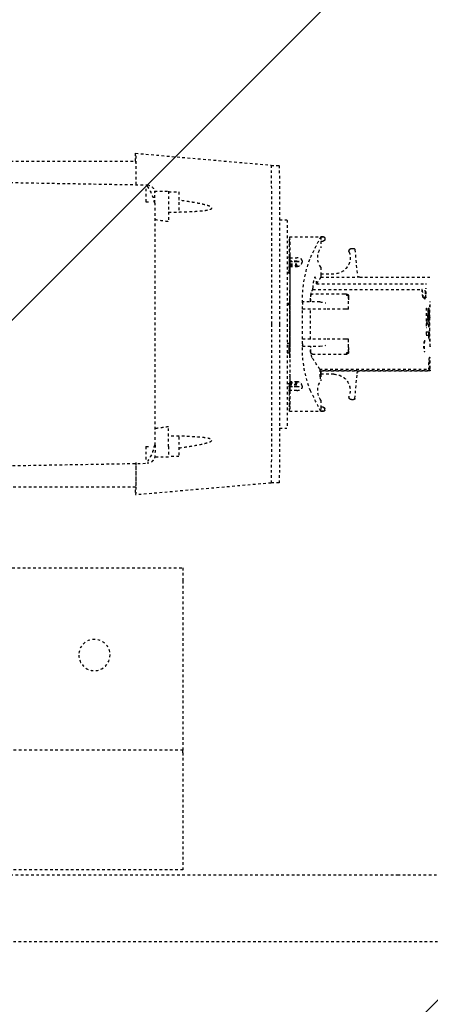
# Model space of a CAD drawing. Header units: centimetres. Extents: x 25511 to 42070, y 833 to 13367.
# Tile 33 of 59: x 29632 to 29648, y 5635 to 5673. Entities that reach past the tile are written whole.
import ezdxf

# ---------------------------------------------------------------- set-up
doc = ezdxf.new("R2010")
doc.units = ezdxf.units.CM
doc.header["$LTSCALE"] = 0.1
doc.linetypes.add('DASHED2', pattern=[9.525, 6.35, -3.175])
doc.layers.add('A_Sufity - Opis', color=253, linetype='Continuous', lineweight=13)
doc.layers.add('CKDRZWI_', color=253, linetype='Continuous')

# ---------------------------------------------------------------- blocks, each defined once
blk = doc.blocks.new('A$7E8719B1CAF')
at = {"color": 7, "linetype": 'DASHED2', "lineweight": -3}
for p, q in [((366.9, -4049.5), (636.73, -4049.5)), ((636.73, -4049.5), (711.34, -4049.5)), ((554, -4077), (353, -4077)), ((636.73, -4075), (367, -4075)), ((554, -4082), (554, -4077)), ((711.34, -4075), (636.73, -4075)), ((554, -4122), (554, -4082)), ((554, -4122), (554, -4123)), ((554, -4123), (457, -4123)), ((554, -4128), (554, -4123)), ((554, -4188), (554, -4128)), ((554, -4193), (554, -4188)), ((452.5, -4193), (554, -4193)), ((535.81, -4223.95), (447.86, -4223.95)), ((587.81, -4225.5), (535.81, -4220.95)), ((590.91, -4225.6), (587.82, -4225.6)), ((442.63, -4231.39), (540.3, -4233.09)), ((548.45, -4235.48), (543.12, -4235.48)), ((552.45, -4235.73), (548.46, -4235.73)), ((539.79, -4239.53), (541.26, -4239.53)), ((548.46, -4239.48), (548.46, -4247.1)), ((543.26, -4240.09), (543.26, -4332.91)), ((591.05, -4246.5), (593.91, -4246.5)), ((607.91, -4253), (594.91, -4253)), ((606.91, -4254.75), (606.91, -4253.03)), ((607.92, -4253.03), (606.91, -4253.03)), ((607.82, -4254.75), (607.82, -4254.55)), ((607.82, -4254.55), (607.92, -4254.55)), ((608.42, -4253.53), (608.42, -4254.05)), ((594.89, -4255.31), (594.89, -4254.75)), ((594.89, -4254.75), (594.92, -4254.75)), ((594.89, -4255.31), (594.93, -4255.31)), ((594.92, -4254.75), (594.92, -4255.06)), ((606.89, -4257.29), (606.89, -4254.75)), ((606.89, -4254.75), (606.91, -4254.75)), ((606.91, -4254.75), (607.82, -4254.75)), ((617.95, -4257.85), (617.95, -4257.86)), ((617.96, -4257.85), (617.95, -4257.85)), ((618.72, -4257.5), (618.7, -4257.5)), ((618.72, -4257.5), (619.5, -4257.5)), ((619.99, -4257.96), (620.84, -4267.6)), ((594.81, -4260.9), (594.81, -4261.07)), ((594.81, -4262.38), (594.81, -4261.07)), ((594.88, -4260.37), (594.88, -4260.18)), ((594.88, -4260.18), (594.88, -4260.4)), ((594.88, -4260.18), (594.89, -4260.18)), ((594.92, -4260.18), (594.89, -4260.18)), ((594.89, -4263.6), (594.89, -4260.98)), ((594.92, -4260.63), (594.92, -4263.6)), ((594.99, -4259.83), (594.93, -4259.83)), ((594.93, -4263.6), (594.93, -4262.16)), ((594.94, -4260.4), (594.94, -4260.18)), ((594.94, -4260.18), (594.94, -4260.37)), ((594.94, -4260.18), (595, -4260.18)), ((594.94, -4260.4), (595, -4260.4)), ((595.02, -4261.07), (595.02, -4260.9)), ((595.02, -4262.38), (595.02, -4261.07)), ((597.72, -4261.07), (595.02, -4261.07)), ((594.44, -4263.6), (594.01, -4263.6)), ((594.96, -4263.6), (594.44, -4263.6)), ((594.81, -4262.38), (594.81, -4262.5)), ((594.81, -4262.5), (594.81, -4262.62)), ((594.81, -4263.34), (594.81, -4262.62)), ((594.81, -4263.34), (594.85, -4263.34)), ((594.89, -4262.55), (594.89, -4263.6)), ((594.99, -4263.93), (594.99, -4264.07)), ((594.99, -4263.93), (599, -4263.93)), ((594.99, -4264.15), (594.99, -4263.93)), ((594.99, -4264.15), (598.64, -4264.15)), ((595.02, -4262.38), (595.02, -4262.5)), ((597.72, -4262.38), (595.02, -4262.38)), ((595.02, -4262.5), (595.02, -4262.62)), ((595.02, -4262.5), (598.59, -4262.5)), ((595.02, -4263.34), (595.02, -4262.62)), ((597.72, -4262.62), (595.02, -4262.62)), ((597.72, -4263.34), (595.02, -4263.34)), ((595.03, -4267.25), (595.03, -4264.36)), ((597.73, -4264.36), (595.03, -4264.36)), ((606.89, -4267.25), (606.89, -4264.71)), ((595, -4266.21), (595, -4266.43)), ((595, -4267.23), (595.03, -4267.23)), ((606.46, -4269.23), (648.24, -4269.23)), ((606.87, -4268.58), (648.68, -4268.58)), ((606.89, -4267.25), (606.91, -4267.25)), ((606.91, -4268.52), (606.91, -4267.25)), ((611.92, -4267.25), (606.91, -4267.25)), ((620.73, -4268.52), (606.91, -4268.52)), ((648.72, -4268.5), (621.83, -4268.5)), ((648.26, -4269.23), (648.24, -4269.23)), ((648.68, -4268.58), (648.68, -4269.5)), ((595.03, -4273.5), (595.03, -4273.5)), ((595.03, -4273.5), (595.04, -4273.5)), ((594.44, -4275.38), (594.03, -4275.38)), ((595.03, -4275.38), (594.44, -4275.38)), ((594.79, -4275.38), (594.79, -4279)), ((594.8, -4279), (594.8, -4275.38)), ((594.81, -4276.5), (594.81, -4276.5)), ((594.81, -4276.5), (595.01, -4276.5)), ((594.81, -4277.3), (594.81, -4279)), ((594.82, -4279), (594.82, -4277.3)), ((595.01, -4276.5), (595.01, -4276.5)), ((595.01, -4276.5), (595.03, -4276.5)), ((595.01, -4277.3), (595.01, -4282.5)), ((595.02, -4279.27), (595.02, -4277.3)), ((595.03, -4274.3), (595.03, -4298.7)), ((595.04, -4298.7), (595.04, -4274.3)), ((603.03, -4275.7), (603.03, -4278)), ((603.73, -4275), (615.96, -4275)), ((615.96, -4275), (616.65, -4275)), ((616.65, -4275), (616.84, -4275)), ((617.35, -4280.75), (617.35, -4275.7)), ((617.54, -4276.15), (617.54, -4275.7)), ((595.01, -4279), (594.03, -4279)), ((594.78, -4279), (594.78, -4278.93)), ((594.78, -4279), (594.78, -4278.93)), ((595.02, -4279.38), (595.02, -4279.27)), ((595.03, -4279.27), (595.02, -4279.27)), ((595.02, -4279.5), (595.02, -4279.38)), ((595.02, -4279.38), (595.03, -4279.38)), ((595.02, -4293.5), (595.02, -4279.5)), ((595.03, -4279.5), (595.02, -4279.5)), ((595.04, -4278.93), (595.04, -4294.07)), ((595.05, -4278.93), (595.05, -4294.07)), ((599.82, -4278.93), (599.82, -4278.4)), ((599.82, -4278.93), (599.82, -4280.75)), ((608.88, -4280.75), (599.82, -4280.75)), ((599.82, -4280.75), (599.82, -4292.25)), ((599.94, -4278), (606.53, -4278)), ((602.88, -4278), (602.88, -4277.53)), ((602.88, -4280.75), (602.88, -4292.25)), ((606.53, -4278), (608.88, -4278.4)), ((616.29, -4280.75), (608.88, -4280.75)), ((617.35, -4280.75), (616.29, -4280.75)), ((617.51, -4280.75), (617.35, -4280.75)), ((617.51, -4277.53), (617.51, -4280.75)), ((648.19, -4281), (648.35, -4281)), ((595.01, -4282.5), (595.01, -4282.5)), ((595.01, -4290.5), (595.01, -4282.5)), ((647.36, -4282.25), (648.33, -4282.25)), ((647.36, -4283.5), (647.36, -4282.25)), ((647.36, -4283.5), (648.47, -4283.5)), ((648.17, -4283.5), (648.17, -4282.25)), ((648.47, -4282.25), (648.33, -4282.25)), ((648.47, -4283.5), (648.47, -4282.25)), ((648.58, -4289), (648.58, -4284)), ((647.36, -4292.67), (647.36, -4285.17)), ((647.36, -4285.17), (647.51, -4285.17)), ((647.51, -4286.83), (647.36, -4286.83)), ((647.51, -4292.67), (647.51, -4286.83)), ((648.27, -4286.42), (648.27, -4285.37)), ((648.35, -4285.58), (648.27, -4285.58)), ((648.42, -4286.42), (648.27, -4286.42)), ((648.45, -4287.25), (648.35, -4287.25)), ((648.38, -4289.33), (648.38, -4288.5)), ((595.01, -4290.5), (595.01, -4295.7)), ((595.01, -4290.5), (595.01, -4290.5)), ((608.88, -4292.25), (599.82, -4292.25)), ((599.82, -4292.25), (599.82, -4294.07)), ((616.29, -4292.25), (608.88, -4292.25)), ((617.35, -4292.25), (616.29, -4292.25)), ((617.51, -4292.25), (617.35, -4292.25)), ((617.35, -4297.3), (617.35, -4292.25)), ((617.51, -4292.25), (617.51, -4295.47)), ((648.14, -4291), (647.97, -4291)), ((648.23, -4291.42), (648.01, -4291.42)), ((648.42, -4291.62), (648.12, -4291.62)), ((648.35, -4292.46), (648.14, -4292.46)), ((648.23, -4291.42), (648.27, -4291.42)), ((648.45, -4290.79), (648.34, -4290.79)), ((648.47, -4288.71), (648.38, -4288.71)), ((648.47, -4289.54), (648.38, -4289.54)), ((648.5, -4288.8), (648.39, -4288.8)), ((648.47, -4289.54), (648.47, -4288.71)), ((648.7, -4289), (648.58, -4289)), ((594.03, -4294), (595.01, -4294)), ((594.49, -4294.4), (594.03, -4294.4)), ((595.01, -4294.4), (594.49, -4294.4)), ((595.02, -4293.5), (595.02, -4293.62)), ((595.03, -4293.5), (595.02, -4293.5)), ((595.02, -4293.62), (595.02, -4293.73)), ((595.02, -4293.62), (595.03, -4293.62)), ((595.02, -4295.7), (595.02, -4293.73)), ((595.03, -4293.73), (595.02, -4293.73)), ((599.82, -4294.6), (599.82, -4294.07)), ((606.53, -4295), (599.94, -4295)), ((602.88, -4295.47), (602.88, -4295)), ((603.03, -4295), (603.03, -4297.3)), ((647.36, -4292.67), (647.51, -4292.67)), ((648.23, -4292.67), (648.27, -4292.67)), ((595.01, -4296.5), (595.01, -4296.5)), ((595.01, -4296.5), (595.03, -4296.5)), ((595.03, -4299.5), (595.03, -4299.5)), ((595.03, -4299.5), (595.04, -4299.5)), ((615.96, -4298), (603.73, -4298)), ((603.87, -4299.83), (645.62, -4299.83)), ((616.65, -4298), (615.96, -4298)), ((617.54, -4297.3), (617.54, -4296.81)), ((605.27, -4301.97), (647.07, -4301.97)), ((594.49, -4306.2), (594.02, -4306.2)), ((594.49, -4306.2), (594.99, -4306.2)), ((594.8, -4308.64), (594.8, -4306.2)), ((594.83, -4306.57), (594.83, -4306.79)), ((594.89, -4306.35), (594.89, -4310.45)), ((594.89, -4312.02), (594.89, -4306.35)), ((594.92, -4306.49), (594.92, -4312.37)), ((594.93, -4310.84), (594.93, -4306.49)), ((595, -4306.79), (595, -4305.6)), ((595.03, -4305.6), (595, -4305.6)), ((595.03, -4308.64), (595.03, -4305.75)), ((606.89, -4308.29), (606.89, -4305.75)), ((606.89, -4305.75), (606.91, -4305.75)), ((606.91, -4305.75), (606.91, -4304.48)), ((606.91, -4304.48), (620.73, -4304.48)), ((606.91, -4305.75), (611.92, -4305.75)), ((619.99, -4315.04), (620.84, -4305.4)), ((621.83, -4304.5), (648.72, -4304.5)), ((594.84, -4308.64), (594.8, -4308.64)), ((594.81, -4310.38), (594.81, -4309.66)), ((594.85, -4309.66), (594.81, -4309.66)), ((594.81, -4310.5), (594.81, -4310.38)), ((594.81, -4310.62), (594.81, -4310.5)), ((594.81, -4311.93), (594.81, -4310.62)), ((594.84, -4308.85), (594.84, -4309.07)), ((594.84, -4309.07), (594.84, -4308.93)), ((594.84, -4309.07), (594.84, -4309.07)), ((594.99, -4308.85), (594.99, -4309.07)), ((597.94, -4308.85), (594.99, -4308.85)), ((594.99, -4309.07), (594.99, -4308.93)), ((594.99, -4309.07), (599, -4309.07)), ((595.02, -4310.38), (595.02, -4309.66)), ((595.02, -4309.66), (597.72, -4309.66)), ((595.02, -4310.5), (595.02, -4310.38)), ((597.72, -4310.38), (595.02, -4310.38)), ((595.02, -4310.62), (595.02, -4310.5)), ((595.02, -4310.5), (598.59, -4310.5)), ((595.02, -4311.93), (595.02, -4310.62)), ((597.72, -4310.62), (595.02, -4310.62)), ((595.03, -4308.64), (597.73, -4308.64)), ((594.81, -4311.93), (594.81, -4312.1)), ((594.88, -4312.6), (594.88, -4312.82)), ((594.88, -4312.82), (594.88, -4312.63)), ((594.88, -4312.82), (594.89, -4312.82)), ((594.89, -4312.82), (594.92, -4312.82)), ((594.93, -4313.17), (594.99, -4313.17)), ((594.94, -4312.82), (594.94, -4312.6)), ((595, -4312.6), (594.94, -4312.6)), ((594.94, -4312.63), (594.94, -4312.82)), ((594.94, -4312.82), (595, -4312.82)), ((595.02, -4312.1), (595.02, -4311.93)), ((595.02, -4311.93), (597.72, -4311.93)), ((617.95, -4315.15), (617.95, -4315.14)), ((617.95, -4315.15), (617.96, -4315.15)), ((594.89, -4318.25), (594.89, -4317.69)), ((594.89, -4317.69), (594.93, -4317.69)), ((594.92, -4318.25), (594.89, -4318.25)), ((594.92, -4317.94), (594.92, -4318.25)), ((606.89, -4318.25), (606.89, -4315.71)), ((606.89, -4318.25), (606.91, -4318.25)), ((606.91, -4319.97), (606.91, -4318.25)), ((607.82, -4318.25), (606.91, -4318.25)), ((607.82, -4318.25), (607.82, -4318.45)), ((607.82, -4318.45), (607.92, -4318.45)), ((618.7, -4315.5), (618.72, -4315.5)), ((618.72, -4315.5), (619.5, -4315.5)), ((594.91, -4320), (607.91, -4320)), ((607.92, -4319.97), (606.91, -4319.97)), ((608.42, -4319.47), (608.42, -4318.95)), ((548.46, -4333.52), (548.46, -4325.89)), ((591.05, -4326.5), (593.91, -4326.5)), ((539.79, -4333.47), (541.26, -4333.47)), ((543.08, -4337.52), (548.45, -4337.52)), ((548.46, -4337.27), (552.45, -4337.27)), ((425.73, -4341.91), (540.3, -4339.91)), ((439.87, -4349.05), (535.81, -4349.05)), ((535.81, -4352.05), (587.81, -4347.5)), ((587.82, -4347.4), (590.91, -4347.4))]:
    blk.add_line(p, q, dxfattribs=at)
blk.add_circle((520, -4159.5), 6, dxfattribs=at)
for centre, radius, start, end in [((383.37, -4237.49), 156.43, 359.2526, 1.0837), ((527.43, -4242.94), 15.87, 10.1602, 35.9465), ((202.61, -4239.09), 340.65, 359.8318, 0.5045), ((76.01, -7548.26), 3334.79, 81.8553, 81.94568), ((896.08, -4403.04), 325.77, 152.5814, 154.1313), ((607.92, -4253.53), 0.5, 359.9911, 89.9907), ((607.92, -4254.05), 0.5, 270, 0), ((612.16, -4261), 6.44, 144.8218, 215.1782), ((618.7, -4258.5), 1, 150.0001, 200.1712), ((618.71, -4258.5), 1, 139.4778, 200.1712), ((618.72, -4258.5), 1, 139.4778, 200.1712), ((618.72, -4258.5), 1, 150.0001, 200.1712), ((618.7, -4258.5), 1, 89.9619, 149.9543), ((618.72, -4258.5), 0.998, 90.0341, 150.0503), ((619.5, -4258), 0.5, 69.5369, 90), ((619.5, -4258), 0.5, 5, 90), ((645.01, -4277.45), 45.2, 158.5222, 181.0926), ((611.9, -4261), 6.25, 270, 20.1712), ((611.9, -4261), 6.25, 270, 20.1712), ((611.91, -4261), 6.25, 270, 20.1712), ((611.92, -4261), 6.25, 270, 20.1712), ((1514.33, -4867.98), 1087.54, 146.59455, 146.87887), ((605.77, -4267.9), 1.3, 328.4612, 331.3703), ((620.56, -4174.17), 94.35, 270.101, 270.7745), ((621.83, -4267.51), 1, 184.9941, 269.9954), ((648.68, -4268.78), 0.203, 3.2931, 90.1351), ((611.7, -4277.03), 8.83, 158.1327, 183.2733), ((603.73, -4275.7), 0.7, 90, 180), ((616.65, -4275.7), 0.7, 0, 90), ((616.84, -4275.7), 0.7, 0, 90), ((596.89, -4276.46), 20.65, 357.0293, 0.8983), ((601.11, -4278.4), 1.29, 176.0815, 180.0165), ((542.76, -4293.42), 106.15, 6.0394, 6.7183), ((542.88, -4291.98), 106.03, 5.2638, 5.9425), ((826.85, -4287.15), 178.24, 177.0425, 178.9995), ((820.36, -4286.84), 171.68, 176.9869, 179.0517), ((648.5, -4284), 0.2, 292.3069, 359.0633), ((468.7, -4307.59), 179.91, 6.624, 6.7547), ((469.35, -4307.59), 179.56, 5.3003, 7.1727), ((464.19, -4309.57), 184.73, 5.4454, 7.0705), ((638.23, -4289.19), 10.74, 19.6422, 20.8266), ((583.99, -4295.58), 64.93, 7.7463, 8.1175), ((327.55, -4306.23), 321.37, 3.3481, 3.4597), ((505.14, -4298.36), 143.77, 4.765, 5.0983), ((78.13, -4310.19), 570.78, 2.3029, 2.3866), ((504.56, -4279.68), 144.06, 355.07, 355.2445), ((583.68, -4302.51), 65.24, 8.8593, 9.2298), ((611.34, -4298.65), 37.59, 11.0927, 11.7406), ((637.89, -4296.72), 11.1, 21.4128, 22.5724), ((583.99, -4282.25), 64.93, 351.8825, 352.2537), ((638.23, -4288.85), 10.74, 339.1733, 340.3577), ((327.55, -4271.61), 321.37, 356.5403, 356.6519), ((505.14, -4279.68), 143.77, 354.9017, 355.235), ((78.13, -4267.86), 570.78, 357.6134, 357.6971), ((648.5, -4289), 0.2, 0.9359, 67.6933), ((826.85, -4285.85), 178.23, 181.0004, 182.9575), ((820.53, -4286.15), 171.85, 180.9493, 183.012), ((601.11, -4294.6), 1.29, 179.9835, 183.9185), ((646.48, -4295.29), 46.66, 179.2656, 201.1195), ((611.7, -4295.97), 8.83, 176.7267, 201.8673), ((605.85, -4283.95), 11.07, 273.5174, 285.8478), ((596.89, -4296.54), 20.65, 359.2011, 2.9704), ((603.73, -4297.3), 0.7, 180, 270), ((1104.63, -3972.65), 598.18, 213.09426, 213.15873), ((624, -4300.3), 20.14, 178.6529, 180.0014), ((616.65, -4297.3), 0.7, 270, 0), ((616.84, -4297.3), 0.7, 270, 0), ((645.62, -4299.19), 0.637, 269.9665, 274.6966), ((525.3, -4355.84), 96.42, 32.1856, 33.9693), ((647.07, -4301.75), 0.22, 270.0046, 275.5235), ((611.9, -4312), 6.25, 339.8288, 90), ((611.9, -4312), 6.25, 339.8288, 90), ((611.91, -4312), 6.25, 339.8288, 90), ((611.92, -4312), 6.25, 339.8288, 90), ((620.57, -4397.75), 93.27, 89.2217, 89.9029), ((621.83, -4305.49), 1, 90.004, 175.0047), ((612.16, -4312), 6.44, 144.8218, 215.1782), ((932.93, -4151.47), 366.99, 205.9558, 207.3316), ((618.7, -4314.5), 1, 159.8288, 209.9999), ((618.71, -4314.5), 1, 159.8288, 220.5222), ((618.72, -4314.5), 1, 159.8288, 209.9999), ((618.72, -4314.5), 1, 159.8288, 220.5222), ((618.7, -4314.5), 1, 210.05, 270.0338), ((618.72, -4314.5), 0.999, 209.9539, 269.9617), ((619.5, -4315), 0.5, 270, 355), ((607.92, -4318.95), 0.5, 0, 90), ((619.5, -4315), 0.5, 270, 290.4631), ((607.92, -4319.47), 0.5, 270.0093, 0.0089), ((76.01, -1024.74), 3334.79, 278.05431, 278.1447), ((389.94, -4335.53), 149.86, 358.8761, 0.7876), ((527.43, -4330.06), 15.87, 324.0555, 349.8388), ((540.14, -4336.91), 3, 272.2034, 360), ((369.04, -4335.91), 171.3, 358.6612, 358.8486)]:
    blk.add_arc(centre, radius, start, end, dxfattribs=at)
for centre, major_axis, ratio, start_param, end_param in [((535.81, -4286.5), (0, -65.55), 0.002935, 2.551097, 3.445304), ((535.81, -4286.5), (0, -62.55), 0.002935, 2.584454, 3.141593), ((587.81, -4286.5), (0, -61), 0.002935, 1.570796, 3.141336), ((590.91, -4286.5), (0, -60.9), 0.002935, 1.570796, 3.141593), ((548.45, -4239.48), (0, 4), 0.002935, 4.712389, 6.283185), ((552.45, -4239.48), (0, 3.75), 0.002935, 3.141593, 6.283185), ((593.91, -4286.5), (0, 40), 0.002935, 3.141593, 6.283185), ((594.91, -4333), (0, -80), 0.002935, 2.693405, 3.589781), ((607.91, -4333), (0, -80), 0.002935, 3.11659, 3.141593), ((594.91, -4333), (0, 78), 0.002935, 0.089864, 0.448188), ((594.91, -4333), (0, 78), 0.002935, 5.834997, 6.244714), ((594.91, -4333), (0, 73.3), 0.002935, 0.138053, 0.34709), ((594.91, -4333), (0, 71.5), 0.002935, 0.124263, 0.242963), ((594.91, -4333), (0, 73.3), 0.002935, 0.114734, 0.134903), ((594.89, -4260.98), (0, -0.8), 0.002935, 1.570796, 3.256327), ((594.89, -4262.55), (0, -0.5), 0.002935, 1.570796, 3.265856), ((594.93, -4260.63), (0, -0.8), 0.002935, 3.082247, 4.712389), ((594.91, -4333), (0, 73.3), 0.002935, 6.148283, 6.22384), ((594.93, -4262.16), (0, -0.5), 0.002935, 3.073935, 4.712389), ((594.91, -4333), (0, 71.5), 0.002935, 5.882509, 6.215528), ((594.91, -4333), (0, 73.3), 0.002935, 5.936095, 6.145132), ((599.69, -4278.93), (0, 20), 0.002935, 5.658305, 5.700821), ((594.84, -4278.93), (0, 18), 0.002935, 0.448188, 0.523599), ((594.91, -4333), (0, 73.3), 0.002935, 5.883677, 5.933101), ((595, -4266.21), (0, 0.8), 0.002935, 4.712389, 5.883677), ((594.99, -4278.93), (0, 18), 0.002935, 5.759587, 5.834997), ((594.99, -4278.93), (0, -20), 0.002935, 1.570796, 2.386989), ((597.72, -4263.54), (2, -0.01), 0.577345, 1.124172, 1.575199), ((597.72, -4261.46), (2, 0.01), 0.577345, 4.707987, 5.159013), ((595, -4266.43), (0, 0.8), 0.002935, 2.740916, 4.712389), ((594.99, -4278.93), (0, -18), 0.002935, 1.570796, 2.276568), ((595.03, -4274.3), (0, 0.8), 0.002935, 0, 1.570796), ((595.03, -4274.3), (0, 0.8), 0.002935, 4.712389, 6.283185), ((594.84, -4278.93), (0, -18), 0.002935, 4.514006, 4.712389), ((594.84, -4278.93), (0, 20), 0.002935, 1.392477, 1.570796), ((594.81, -4277.3), (0, -0.8), 0.002935, 1.570796, 3.141591), ((594.81, -4277.3), (0, -0.8), 0.002935, 3.141591, 4.712389), ((595.01, -4277.3), (0, 0.8), 0.002935, 4.712389, 6.283185), ((595.01, -4277.3), (0, 0.8), 0.002935, 0, 1.570796), ((646.69, -4280.2), (0, -0.2), 0.986498, 1.570796, 2.767434), ((648.5, -4284), (-0.2, 0.003), 0.292087, 3.141166, 3.197515), ((587.81, -4286.5), (0, 61), 0.002935, 3.141849, 4.712389), ((590.91, -4286.5), (0, 60.9), 0.002935, 3.141593, 4.712389), ((648.5, -4289), (-0.2, -0.003), 0.292102, 3.085671, 3.141588), ((595.01, -4295.7), (0, 0.8), 0.002935, 1.570796, 3.141591), ((595.01, -4295.7), (0, 0.8), 0.002935, 3.141591, 4.712389), ((594.99, -4294.07), (0, -20), 0.002935, 0.754604, 1.570796), ((594.99, -4294.07), (0, 18), 0.002935, 4.006617, 4.712389), ((595.03, -4298.7), (0, 0.8), 0.002935, 1.570796, 3.141591), ((595.03, -4298.7), (0, 0.8), 0.002935, 3.141591, 4.712389), ((594.84, -4294.07), (0, 20), 0.002935, 2.222194, 2.386989), ((594.91, -4240), (0, -71.5), 0.002935, 5.882509, 6.158922), ((594.83, -4306.57), (0, -0.8), 0.002935, 4.226433, 4.712389), ((594.83, -4306.79), (0, -0.8), 0.002935, 4.712389, 5.883677), ((594.91, -4240), (0, -73.3), 0.002935, 5.883677, 5.933101), ((594.9, -4306.35), (0, -2.8), 0.002935, 4.657195, 4.712389), ((594.9, -4306.35), (0, -2), 0.002935, 4.635079, 4.712389), ((594.92, -4306.49), (0, -2), 0.002935, 1.570796, 1.715896), ((594.92, -4306.49), (0, -2.8), 0.002935, 1.570796, 1.67426), ((594.91, -4240), (0, -71.5), 0.002935, 0.067657, 0.338146), ((594.98, -4306.51), (0, 1), 0.002935, 3.479739, 5.025142), ((594.99, -4300.3), (0, 5.9), 0.002935, 3.141593, 3.597946), ((594.91, -4240), (0, -73.3), 0.002935, 0.350084, 0.399508), ((595, -4306.79), (0, -0.8), 0.002935, 0.399508, 1.570796), ((621.83, -4202.5), (0, 102), 0.002935, 3.131725, 3.156371), ((594.84, -4294.07), (0, -18), 0.002935, 5.759587, 5.834997), ((594.91, -4240), (0, -78), 0.002935, 5.834997, 6.193321), ((594.91, -4240), (0, -73.3), 0.002935, 5.936095, 6.145132), ((594.89, -4310.45), (0, 0.5), 0.002935, 3.017329, 4.712389), ((594.91, -4240), (0, -78), 0.002935, 0.038471, 0.448188), ((594.93, -4310.84), (0, 0.5), 0.002935, 1.570796, 3.20925), ((594.91, -4240), (0, -73.3), 0.002935, 0.138053, 0.34709), ((594.99, -4294.07), (0, -18), 0.002935, 0.448188, 0.523599), ((597.72, -4311.54), (2, -0.01), 0.577345, 1.124172, 1.575199), ((597.72, -4309.46), (2, 0.01), 0.577345, 4.707987, 5.159013), ((599.69, -4294.07), (0, -20), 0.002935, 0.582364, 0.62488), ((594.91, -4240), (0, 80), 0.002935, 2.693405, 3.589781), ((594.91, -4240), (0, -73.3), 0.002935, 6.148283, 6.168451), ((594.89, -4312.02), (0, 0.8), 0.002935, 3.026858, 4.712389), ((594.93, -4312.37), (0, 0.8), 0.002935, 1.570796, 3.200938), ((594.91, -4240), (0, -73.3), 0.002935, 0.059345, 0.134903), ((607.91, -4240), (0, 80), 0.002935, 3.141593, 3.166595), ((552.45, -4333.52), (0, -3.75), 0.002935, 0, 3.141593), ((543.18, -4340), (0, -10.85), 0.002935, 4.012474, 4.423392), ((548.45, -4333.52), (0, -4), 0.002935, 0, 1.570796), ((535.81, -4286.5), (0, 65.55), 0.002935, 2.837881, 3.732056), ((535.81, -4286.5), (0, 62.55), 0.002935, 3.141593, 3.698732)]:
    blk.add_ellipse(centre, major_axis=major_axis, ratio=ratio, start_param=start_param, end_param=end_param, dxfattribs=at)
for points, weights in [([(543.24, -4236.09), (543.24, -4234.36), (542.03, -4233.12), (540.3, -4233.09)], [1.16736616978, 0.944209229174, 0.944211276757, 1.16737231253]), ([(648.86, -4277.96), (648.89, -4277.92), (648.91, -4277.87), (648.91, -4277.82)], [1.04244449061, 0.987803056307, 0.985919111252, 1.03679265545]), ([(648.86, -4295.04), (648.89, -4295.08), (648.91, -4295.13), (648.91, -4295.18)], [1.04244660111, 0.987803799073, 0.985918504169, 1.0367907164])]:
    blk.add_rational_spline(points, weights, degree=3, dxfattribs=at)
for points, knots in [([(552.45, -4238.97), (552.66, -4239), (554.2, -4239.21), (557.16, -4239.66), (560.61, -4240.28), (563.07, -4240.87), (564.24, -4241.27), (564.78, -4241.55), (564.99, -4241.73), (565.07, -4241.86), (565.12, -4242.1), (564.48, -4242.51), (563.54, -4242.69), (562.4, -4242.89), (561.06, -4243.05), (559.26, -4243.2), (556.52, -4243.36), (552.88, -4243.5), (550.01, -4243.53), (548.46, -4243.55)], [0.1164224, 0.1164224, 0.1164224, 0.1164224, 0.1349744, 0.2502166, 0.3752995, 0.4378256, 0.469073, 0.4846887, 0.4925198, 0.4966186, 0.5003701, 0.5218265, 0.5621282, 0.5906125, 0.6246781, 0.6818998, 0.7497834, 0.8650196, 1, 1, 1, 1]), ([(597.72, -4261.07), (597.81, -4261.07), (597.99, -4261.07), (598.26, -4261.1), (598.51, -4261.15), (598.75, -4261.21), (598.97, -4261.29), (599.16, -4261.38), (599.33, -4261.49), (599.47, -4261.62), (599.58, -4261.75), (599.66, -4261.9), (599.71, -4262.06), (599.72, -4262.17), (599.72, -4262.22)], [0, 0, 0, 0, 0.080299, 0.160892, 0.241432, 0.321708, 0.402073, 0.483384, 0.5664, 0.650567, 0.73553, 0.821698, 0.909645, 1, 1, 1, 1]), ([(599.72, -4262.71), (599.72, -4262.74), (599.72, -4262.81), (599.71, -4262.92), (599.68, -4263.03), (599.64, -4263.13), (599.57, -4263.3), (599.45, -4263.51), (599.23, -4263.76), (598.94, -4263.99), (598.65, -4264.16), (598.39, -4264.26), (598.17, -4264.31), (597.96, -4264.35), (597.81, -4264.35), (597.73, -4264.36)], [0, 0, 0, 0, 0.050023, 0.09988, 0.14974, 0.199772, 0.250143, 0.37683, 0.500075, 0.624995, 0.749862, 0.813296, 0.874922, 0.937809, 1, 1, 1, 1]), ([(606.46, -4269.23), (606.46, -4269.16), (606.46, -4269.04), (606.46, -4268.86), (606.46, -4268.68), (606.47, -4268.43), (606.47, -4268.14), (606.49, -4267.68), (606.51, -4267.14), (606.54, -4266.57), (606.58, -4266.09), (606.63, -4265.72), (606.67, -4265.47), (606.71, -4265.34), (606.74, -4265.35), (606.78, -4265.49), (606.81, -4265.75), (606.83, -4266.14), (606.85, -4266.63), (606.86, -4267.11), (606.86, -4267.54), (606.87, -4267.87), (606.87, -4268.22), (606.87, -4268.46), (606.87, -4268.58)], [0, 0, 0, 0, 0.015651, 0.031274, 0.046901, 0.062563, 0.09382, 0.125107, 0.18759, 0.250074, 0.312557, 0.375041, 0.437525, 0.500008, 0.562492, 0.624975, 0.687459, 0.749942, 0.812425, 0.874909, 0.906174, 0.937453, 0.968721, 1, 1, 1, 1]), ([(648.52, -4273.65), (648.51, -4273.65), (648.49, -4273.63), (648.46, -4273.52), (648.42, -4273.31), (648.39, -4273.02), (648.35, -4272.66), (648.32, -4272.23), (648.29, -4271.78), (648.27, -4271.33), (648.26, -4270.9), (648.25, -4270.5), (648.24, -4270.13), (648.24, -4269.8), (648.24, -4269.6), (648.24, -4269.5)], [0.49972, 0.49972, 0.49972, 0.49972, 0.5382142, 0.5852752, 0.6322933, 0.6793824, 0.7266415, 0.7730486, 0.8166173, 0.8562278, 0.8919375, 0.9239515, 0.9524829, 0.9777522, 1, 1, 1, 1]), ([(648.26, -4269.23), (648.27, -4269.23), (648.29, -4269.23), (648.32, -4269.24), (648.35, -4269.25), (648.38, -4269.28), (648.41, -4269.32), (648.43, -4269.37), (648.44, -4269.42), (648.44, -4269.44), (648.44, -4269.45)], [0, 0, 0, 0, 0.077819, 0.160912, 0.250672, 0.364355, 0.500619, 0.750049, 0.895526, 1, 1, 1, 1]), ([(648.88, -4269.5), (648.88, -4269.6), (648.88, -4269.8), (648.88, -4270.12), (648.88, -4270.48), (648.88, -4270.87), (648.87, -4271.3), (648.87, -4271.75), (648.86, -4272.21), (648.85, -4272.65), (648.83, -4273.06), (648.81, -4273.39), (648.79, -4273.64), (648.76, -4273.8), (648.73, -4273.86), (648.7, -4273.83), (648.66, -4273.71), (648.62, -4273.49), (648.59, -4273.19), (648.55, -4272.81), (648.52, -4272.36), (648.49, -4271.89), (648.47, -4271.42), (648.46, -4270.97), (648.45, -4270.55), (648.44, -4270.16), (648.44, -4269.82), (648.44, -4269.6), (648.44, -4269.5)], [0, 0, 0, 0, 0.021142, 0.044766, 0.071225, 0.100844, 0.13394, 0.170836, 0.211756, 0.256205, 0.30257, 0.349502, 0.396623, 0.443801, 0.49106, 0.538246, 0.585336, 0.632379, 0.679485, 0.726752, 0.773158, 0.816715, 0.85631, 0.892002, 0.923998, 0.952512, 0.977766, 1, 1, 1, 1]), ([(648.68, -4269.5), (648.68, -4269.59), (648.68, -4269.79), (648.68, -4270.1), (648.68, -4270.44), (648.68, -4270.81), (648.67, -4271.22), (648.67, -4271.64), (648.66, -4272.08), (648.65, -4272.51), (648.63, -4272.89), (648.62, -4273.12), (648.61, -4273.23), (648.61, -4273.25)], [0, 0, 0, 0, 0.0211535, 0.0447913, 0.0712654, 0.1008996, 0.134011, 0.1709219, 0.2118535, 0.2563086, 0.3026678, 0.349585, 0.3586014, 0.3586014, 0.3586014, 0.3586014]), ([(616.47, -4275), (616.49, -4275), (616.53, -4275), (616.58, -4275.02), (616.64, -4275.04), (616.7, -4275.08), (616.75, -4275.13), (616.8, -4275.18), (616.84, -4275.25), (616.88, -4275.33), (616.91, -4275.41), (616.94, -4275.5), (616.95, -4275.6), (616.96, -4275.67), (616.96, -4275.7)], [0, 0, 0, 0, 0.075055, 0.151653, 0.229775, 0.309404, 0.390525, 0.473128, 0.557207, 0.642763, 0.729804, 0.818344, 0.908402, 1, 1, 1, 1]), ([(646.69, -4280), (646.69, -4280), (646.69, -4280), (646.68, -4280), (646.66, -4279.99), (646.65, -4279.99), (646.64, -4279.97), (646.62, -4279.95), (646.6, -4279.93), (646.58, -4279.89), (646.56, -4279.84), (646.54, -4279.78), (646.51, -4279.7), (646.48, -4279.59), (646.46, -4279.46), (646.43, -4279.29), (646.4, -4279.07), (646.37, -4278.81), (646.35, -4278.49), (646.34, -4278.14), (646.35, -4277.78), (646.36, -4277.43), (646.38, -4277.12), (646.41, -4276.86), (646.44, -4276.65), (646.47, -4276.49), (646.5, -4276.36), (646.52, -4276.26), (646.55, -4276.19), (646.57, -4276.13), (646.59, -4276.09), (646.61, -4276.05), (646.63, -4276.03), (646.65, -4276.02), (646.66, -4276.01), (646.68, -4276), (646.69, -4276), (646.69, -4276), (646.69, -4276)], [0, 0, 0, 0, 0.004014, 0.0146, 0.026332, 0.039339, 0.05376, 0.069735, 0.087389, 0.106844, 0.128308, 0.152062, 0.178429, 0.207808, 0.240662, 0.277575, 0.319359, 0.366962, 0.421284, 0.478154, 0.534789, 0.591761, 0.645979, 0.693416, 0.735076, 0.771891, 0.804671, 0.833985, 0.860292, 0.883993, 0.905422, 0.924871, 0.942502, 0.958431, 0.972799, 0.98575, 0.997415, 1, 1, 1, 1]), ([(646.75, -4280.03), (646.74, -4280.02), (646.73, -4279.99), (646.7, -4279.91), (646.68, -4279.81), (646.65, -4279.69), (646.62, -4279.52), (646.58, -4279.32), (646.55, -4279.06), (646.53, -4278.74), (646.51, -4278.38), (646.51, -4277.99), (646.51, -4277.6), (646.53, -4277.23), (646.56, -4276.91), (646.59, -4276.65), (646.62, -4276.45), (646.65, -4276.29), (646.68, -4276.16), (646.71, -4276.06), (646.73, -4276), (646.75, -4275.97), (646.75, -4275.97)], [0.1249656, 0.1249656, 0.1249656, 0.1249656, 0.1399089, 0.1646577, 0.1921504, 0.2228021, 0.257108, 0.2957375, 0.33955, 0.3897174, 0.4449878, 0.5013467, 0.5576444, 0.6133598, 0.6647061, 0.7094138, 0.7488092, 0.7837565, 0.8149648, 0.8429386, 0.8681016, 0.875035, 0.875035, 0.875035, 0.875035]), ([(599.82, -4278.31), (599.83, -4278.3), (599.83, -4278.27), (599.83, -4278.23), (599.84, -4278.16), (599.87, -4278.08), (599.9, -4278.03), (599.92, -4278), (599.94, -4278), (599.94, -4278)], [0, 0, 0, 0, 0.083641, 0.166813, 0.250583, 0.500059, 0.749559, 0.874722, 1, 1, 1, 1]), ([(599.94, -4295), (599.94, -4295), (599.93, -4295), (599.92, -4294.99), (599.89, -4294.97), (599.87, -4294.92), (599.84, -4294.83), (599.83, -4294.75), (599.83, -4294.71), (599.82, -4294.69)], [0, 0, 0, 0, 0.083694, 0.166875, 0.250603, 0.500102, 0.749579, 0.87471, 1, 1, 1, 1]), ([(645.62, -4299.83), (645.62, -4299.74), (645.63, -4299.55), (645.64, -4299.27), (645.66, -4298.95), (645.69, -4298.61), (645.73, -4298.25), (645.78, -4297.86), (645.85, -4297.47), (645.93, -4297.09), (646.02, -4296.76), (646.13, -4296.48), (646.24, -4296.28), (646.35, -4296.17), (646.47, -4296.14), (646.57, -4296.2), (646.68, -4296.34), (646.77, -4296.56), (646.86, -4296.86), (646.93, -4297.22), (647, -4297.62), (647.04, -4298.03), (647.08, -4298.43), (647.11, -4298.8), (647.12, -4299.16), (647.14, -4299.48), (647.14, -4299.77), (647.15, -4300.05), (647.15, -4300.22), (647.15, -4300.3)], [0, 0, 0, 0, 0.020926, 0.043994, 0.069664, 0.098391, 0.130627, 0.16683, 0.207124, 0.250961, 0.297498, 0.345635, 0.394126, 0.442303, 0.490287, 0.538246, 0.586235, 0.634163, 0.681542, 0.727683, 0.771519, 0.81183, 0.848083, 0.880547, 0.909626, 0.935711, 0.959197, 0.980483, 1, 1, 1, 1]), ([(645.82, -4299.56), (645.83, -4299.46), (645.84, -4299.26), (645.85, -4298.93), (645.88, -4298.57), (645.92, -4298.19), (645.97, -4297.79), (646.04, -4297.37), (646.12, -4296.97), (646.21, -4296.61), (646.32, -4296.32), (646.43, -4296.1), (646.54, -4295.97), (646.66, -4295.94), (646.76, -4295.99), (646.87, -4296.14), (646.97, -4296.37), (647.05, -4296.68), (647.13, -4297.06), (647.19, -4297.47), (647.24, -4297.9), (647.28, -4298.32), (647.3, -4298.72), (647.32, -4299.09), (647.33, -4299.43), (647.34, -4299.75), (647.34, -4300.03), (647.34, -4300.21), (647.34, -4300.3)], [0, 0, 0, 0, 0.023312, 0.049243, 0.078262, 0.110837, 0.147433, 0.188267, 0.232812, 0.280219, 0.329392, 0.379022, 0.428342, 0.477454, 0.526537, 0.575651, 0.624725, 0.673266, 0.720578, 0.765576, 0.806985, 0.844224, 0.877555, 0.907393, 0.934144, 0.958214, 0.980018, 1, 1, 1, 1]), ([(646.75, -4299.54), (646.78, -4299.46), (646.84, -4299.28), (646.93, -4298.92), (647, -4298.49), (647.06, -4297.99), (647.11, -4297.45), (647.14, -4296.86), (647.16, -4296.28), (647.16, -4295.88), (647.16, -4295.7)], [0.6249474, 0.6249474, 0.6249474, 0.6249474, 0.6725645, 0.7205666, 0.7683345, 0.8159059, 0.8633378, 0.9106711, 0.9580431, 1, 1, 1, 1]), ([(616.96, -4297.3), (616.96, -4297.33), (616.95, -4297.39), (616.94, -4297.47), (616.93, -4297.55), (616.9, -4297.63), (616.87, -4297.7), (616.84, -4297.76), (616.8, -4297.82), (616.76, -4297.87), (616.71, -4297.91), (616.66, -4297.94), (616.62, -4297.97), (616.57, -4297.99), (616.52, -4298), (616.49, -4298), (616.47, -4298)], [0, 0, 0, 0, 0.0786, 0.156066, 0.232414, 0.307656, 0.381804, 0.454864, 0.52684, 0.597733, 0.66754, 0.736255, 0.803869, 0.870372, 0.935753, 1, 1, 1, 1]), ([(645.82, -4299.56), (645.82, -4299.58), (645.83, -4299.6), (645.82, -4299.66), (645.81, -4299.71), (645.78, -4299.76), (645.75, -4299.79), (645.72, -4299.82), (645.69, -4299.82), (645.67, -4299.82)], [0, 0, 0, 0, 0.107741, 0.250013, 0.499553, 0.635823, 0.749635, 0.88205, 1, 1, 1, 1]), ([(605.27, -4301.97), (605.26, -4302.02), (605.26, -4302.13), (605.24, -4302.29), (605.23, -4302.44), (605.21, -4302.64), (605.19, -4302.88), (605.14, -4303.24), (605.07, -4303.63), (604.97, -4304.01), (604.86, -4304.28), (604.75, -4304.43), (604.62, -4304.47), (604.5, -4304.38), (604.37, -4304.18), (604.25, -4303.87), (604.14, -4303.45), (604.05, -4302.94), (603.97, -4302.36), (603.92, -4301.81), (603.89, -4301.36), (603.87, -4301.01), (603.86, -4300.66), (603.86, -4300.42), (603.86, -4300.3)], [0, 0, 0, 0, 0.015643, 0.031263, 0.046892, 0.062556, 0.093805, 0.125095, 0.187581, 0.250067, 0.312552, 0.375038, 0.437525, 0.500013, 0.562499, 0.624985, 0.687472, 0.749957, 0.812439, 0.87492, 0.906191, 0.937458, 0.968726, 1, 1, 1, 1]), ([(647.09, -4301.96), (647.1, -4301.96), (647.12, -4301.96), (647.15, -4301.95), (647.18, -4301.94), (647.21, -4301.93), (647.25, -4301.9), (647.28, -4301.87), (647.3, -4301.84), (647.3, -4301.83), (647.3, -4301.82)], [0, 0, 0, 0, 0.076521, 0.15976, 0.250661, 0.364876, 0.500615, 0.7501, 0.897742, 1, 1, 1, 1]), ([(599.72, -4310.78), (599.72, -4310.83), (599.71, -4310.94), (599.66, -4311.1), (599.58, -4311.25), (599.47, -4311.38), (599.33, -4311.51), (599.16, -4311.62), (598.96, -4311.71), (598.75, -4311.79), (598.51, -4311.85), (598.26, -4311.9), (597.99, -4311.93), (597.81, -4311.93), (597.72, -4311.93)], [0, 0, 0, 0, 0.09061, 0.178876, 0.265335, 0.350468, 0.434632, 0.517551, 0.598817, 0.679133, 0.759269, 0.839574, 0.919907, 1, 1, 1, 1]), ([(597.73, -4308.64), (597.77, -4308.65), (597.84, -4308.65), (597.95, -4308.66), (598.07, -4308.67), (598.21, -4308.7), (598.39, -4308.74), (598.65, -4308.84), (598.94, -4309.01), (599.23, -4309.24), (599.45, -4309.49), (599.59, -4309.73), (599.67, -4309.94), (599.72, -4310.12), (599.72, -4310.24), (599.72, -4310.29)], [0, 0, 0, 0, 0.031116, 0.062229, 0.093519, 0.125165, 0.186776, 0.250223, 0.375087, 0.500003, 0.62323, 0.749928, 0.833651, 0.916748, 1, 1, 1, 1]), ([(548.46, -4329.45), (550.01, -4329.47), (552.88, -4329.5), (557.18, -4329.66), (560.62, -4329.88), (563.07, -4330.2), (564.25, -4330.47), (564.78, -4330.68), (564.99, -4330.84), (565.07, -4330.95), (565.12, -4331.19), (564.48, -4331.67), (563.54, -4331.97), (562.39, -4332.29), (561.05, -4332.6), (559.25, -4332.97), (556.51, -4333.44), (554.2, -4333.79), (552.66, -4334), (552.45, -4334.03)], [0, 0, 0, 0, 0.1349743, 0.2502163, 0.3752991, 0.4378252, 0.4690726, 0.4846884, 0.4925185, 0.4966222, 0.5003698, 0.5218272, 0.5621286, 0.5906126, 0.6246784, 0.6819, 0.7497836, 0.8650197, 0.8835763, 0.8835763, 0.8835763, 0.8835763])]:
    blk.add_open_spline(points, degree=3, knots=knots, dxfattribs=at)
for points in [[(646.82, -4279.85), (646.81, -4279.9), (646.8, -4279.94), (646.79, -4279.97)], [(648.36, -4287.46), (648.37, -4287.81), (648.38, -4288.15), (648.38, -4288.5)], [(648.45, -4287.25), (648.46, -4287.74), (648.46, -4288.22), (648.47, -4288.71)], [(648.36, -4290.37), (648.37, -4290.03), (648.38, -4289.68), (648.38, -4289.33)], [(648.45, -4290.79), (648.46, -4290.37), (648.46, -4289.96), (648.47, -4289.54)]]:
    blk.add_open_spline(points, degree=3, dxfattribs=at)

msp = doc.modelspace()

# ---------------------------------------------------------------- hatches: boundary and pattern name
at = {"layer": 'A_Sufity - Opis'}
h = msp.add_hatch(dxfattribs=at)
h.set_pattern_fill('GR_GENERAL', color=256, scale=15)
h.set_pattern_definition([(45, (0, 0), (-21.213203, 21.213203), [])])
h.paths.add_polyline_path([(29603.234, 5714.104), (31730.236, 5724.076), (31730.236, 5160.111), (30722.051, 5160.111), (30722.14, 5150.111), (29616.644, 5150.104), (29616.644, 5211.354), (29603.236, 5211.354)])

# ---------------------------------------------------------------- block references
at = {"layer": 'CKDRZWI_', "xscale": -0.1, "yscale": 0.1, "zscale": 0.1, "rotation": 180}
msp.add_blockref('A$7E8719B1CAF', (29583.236, 5232.354), dxfattribs=at)

doc.saveas('drawing.dxf')
